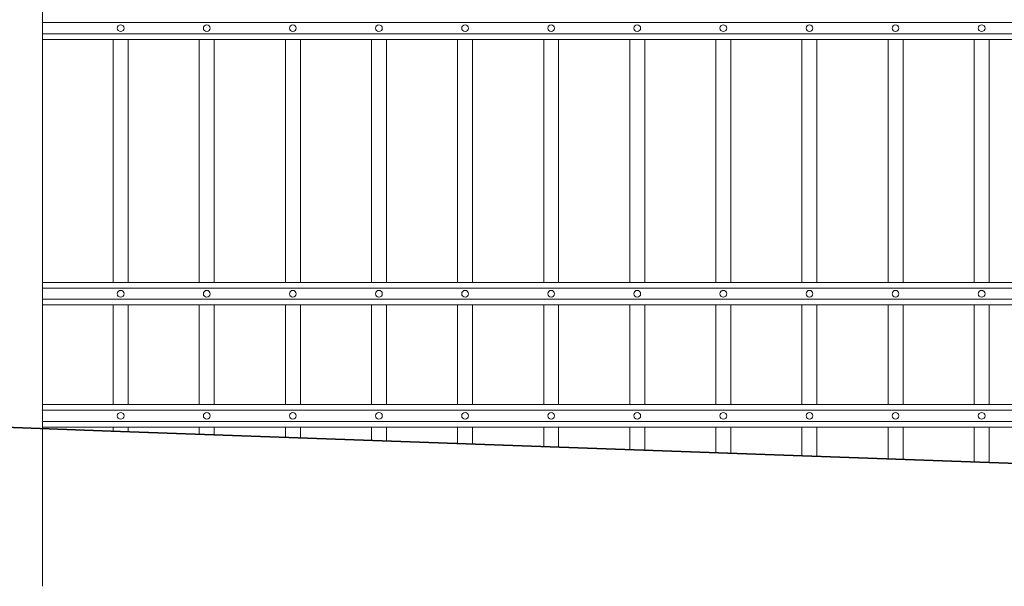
# Model space of a CAD drawing. Header units: millimetres. Extents: x 6567289036 to 6568990308, y 5976640423 to 5977332400.
# Tile 210 of 256: x 6568254067 to 6568255368, y 5976808526 to 5976809274. Entities that reach past the tile are written whole.
import ezdxf

# ---------------------------------------------------------------- set-up
doc = ezdxf.new("R2010")
doc.units = ezdxf.units.MM
doc.layers.add('01_widok', color=7, linetype='Continuous', lineweight=13)

# ---------------------------------------------------------------- blocks, each defined once
blk = doc.blocks.new('A$C6D0402AF')
at = {"layer": '01_widok'}
for p, q in [((2.57, 0.8115), (0.06, 0.8115)), ((2.57, 0.7965), (0.06, 0.7965)), ((2.57, 0.789), (0.06, 0.789)), ((0.155, 0.789), (0.155, 0.4642)), ((0.175, 0.789), (0.175, 0.4642)), ((0.27, 0.789), (0.27, 0.4642)), ((0.29, 0.789), (0.29, 0.4642)), ((0.385, 0.789), (0.385, 0.4642)), ((0.405, 0.789), (0.405, 0.4642)), ((0.5, 0.789), (0.5, 0.4642)), ((0.52, 0.789), (0.52, 0.4642)), ((0.615, 0.789), (0.615, 0.4642)), ((0.635, 0.789), (0.635, 0.4642)), ((0.73, 0.789), (0.73, 0.4642)), ((0.75, 0.789), (0.75, 0.4642)), ((0.845, 0.789), (0.845, 0.4642)), ((0.865, 0.789), (0.865, 0.4642)), ((0.96, 0.789), (0.96, 0.4642)), ((0.98, 0.789), (0.98, 0.4642)), ((1.075, 0.789), (1.075, 0.4642)), ((1.095, 0.789), (1.095, 0.4642)), ((1.19, 0.789), (1.19, 0.4642)), ((1.21, 0.789), (1.21, 0.4642)), ((1.305, 0.789), (1.305, 0.4642)), ((1.325, 0.789), (1.325, 0.4642)), ((2.57, 0.4642), (0.06, 0.4642)), ((2.57, 0.4567), (0.06, 0.4567)), ((2.57, 0.4417), (0.06, 0.4417)), ((2.57, 0.4342), (0.06, 0.4342)), ((0.155, 0.4342), (0.155, 0.301)), ((0.175, 0.4342), (0.175, 0.301)), ((0.27, 0.4342), (0.27, 0.301)), ((0.29, 0.4342), (0.29, 0.301)), ((0.385, 0.4342), (0.385, 0.301)), ((0.405, 0.4342), (0.405, 0.301)), ((0.5, 0.4342), (0.5, 0.301)), ((0.52, 0.4342), (0.52, 0.301)), ((0.615, 0.4342), (0.615, 0.301)), ((0.635, 0.4342), (0.635, 0.301)), ((0.73, 0.4342), (0.73, 0.301)), ((0.75, 0.4342), (0.75, 0.301)), ((0.845, 0.4342), (0.845, 0.301)), ((0.865, 0.4342), (0.865, 0.301)), ((0.96, 0.4342), (0.96, 0.301)), ((0.98, 0.4342), (0.98, 0.301)), ((1.075, 0.4342), (1.075, 0.301)), ((1.095, 0.4342), (1.095, 0.301)), ((1.19, 0.4342), (1.19, 0.301)), ((1.21, 0.4342), (1.21, 0.301)), ((1.305, 0.4342), (1.305, 0.301)), ((1.325, 0.4342), (1.325, 0.301)), ((0.06, 0.301), (2.57, 0.301)), ((2.57, 0.301), (0.06, 0.301)), ((2.57, 0.2935), (0.06, 0.2935)), ((2.57, 0.2785), (0.06, 0.2785)), ((2.57, 0.271), (0.06, 0.271)), ((0.06, 0.271), (2.57, 0.271))]:
    blk.add_line(p, q, dxfattribs=at)
for points in [[(0.175, 0.789), (0.175, 0.4642)], [(0.175, 0.789), (0.175, 0.4642)], [(0.175, 0.4342), (0.175, 0.301)], [(0.175, 0.4342), (0.175, 0.301)]]:
    blk.add_lwpolyline(points, dxfattribs=at)
for centre in [(0.165, 0.804), (0.28, 0.804), (0.395, 0.804), (0.51, 0.804), (0.625, 0.804), (0.74, 0.804), (0.855, 0.804), (0.97, 0.804), (1.085, 0.804), (1.2, 0.804), (1.315, 0.804), (0.165, 0.4492), (0.28, 0.4492), (0.395, 0.4492), (0.51, 0.4492), (0.625, 0.4492), (0.74, 0.4492), (0.855, 0.4492), (0.97, 0.4492), (1.085, 0.4492), (1.2, 0.4492), (1.315, 0.4492), (0.165, 0.286), (0.28, 0.286), (0.395, 0.286), (0.51, 0.286), (0.625, 0.286), (0.74, 0.286), (0.855, 0.286), (0.97, 0.286), (1.085, 0.286), (1.2, 0.286), (1.315, 0.286)]:
    blk.add_circle(centre, 0.0045, dxfattribs=at)
blk = doc.blocks.new('A$C6613173D')
at = {"layer": '01_widok'}
for p, q in [((0.3506, 0.2704), (0.3386, 0.2704)), ((0.3506, 0.2624), (0.3386, 0.2624)), ((0.3506, 0.2704), (0.3626, 0.2704)), ((0.3506, 0.2624), (0.3626, 0.2624)), ((0.3206, 0.2384), (0.3206, 0.2334)), ((0.3506, 0.2404), (0.3226, 0.2404)), ((0.3506, 0.2444), (0.3243, 0.2444)), ((0.3244, 0.2404), (0.3243, 0.2444)), ((0.3506, 0.2444), (0.3769, 0.2444)), ((0.3506, 0.2404), (0.3786, 0.2404)), ((0.3769, 0.2404), (0.3769, 0.2444)), ((0.3806, 0.2384), (0.3806, 0.2334)), ((0.3506, 0.2314), (0.3226, 0.2314)), ((0.3506, 0.2314), (0.3786, 0.2314)), ((0.3506, 0.2164), (0.3356, 0.2164)), ((0.3356, 0.2164), (0.3386, 0.2134)), ((0.3506, 0.2134), (0.3386, 0.2134)), ((0.3386, 0.1684), (0.3386, 0.2134)), ((0.3506, 0.2164), (0.3656, 0.2164)), ((0.3506, 0.2134), (0.3626, 0.2134)), ((0.3656, 0.2164), (0.3626, 0.2134)), ((0.3626, 0.1684), (0.3626, 0.2134)), ((0.3506, 0.1684), (0.3386, 0.1684)), ((0.3506, 0.1684), (0.3626, 0.1684)), ((0.3506, 0.1434), (0.3386, 0.1434)), ((0.3386, 0.1434), (0.3386, 0.0994)), ((0.3506, 0.1434), (0.3626, 0.1434)), ((0.3626, 0.1434), (0.3626, 0.0994)), ((0.3206, 0.0994), (0.3806, 0.0994)), ((0.3206, 0.0994), (0.3206, -1.2522)), ((0.3806, 0.0994), (0.3806, -1.2522))]:
    blk.add_line(p, q, dxfattribs=at)
blk.add_lwpolyline([(0.3386, 0.0994), (0.3626, 0.0994)], dxfattribs=at)
for centre, radius, start, end in [((0.3511, 0.2938), 0.0266, 90.9691, 242.0394), ((0.3502, 0.2938), 0.0266, 297.9606, 89.0309), ((0.3398, 0.2664), 0.00417, 106.2602, 253.7398), ((0.3614, 0.2664), 0.00417, 286.2602, 73.7398), ((0.3226, 0.2384), 0.002, 90, 180), ((0.3786, 0.2384), 0.002, 0, 90), ((0.3226, 0.2334), 0.002, 180, 270), ((0.3786, 0.2334), 0.002, 270, 0), ((0.3391, 0.1559), 0.0125, 92.3383, 267.6617), ((0.3621, 0.1559), 0.0125, 272.3383, 87.6617)]:
    blk.add_arc(centre, radius, start, end, dxfattribs=at)
for points, knots in [([(0.3243, 0.2444), (0.3243, 0.2446), (0.3248, 0.2461), (0.3275, 0.2488), (0.3321, 0.2502), (0.3367, 0.2555), (0.3386, 0.2596), (0.3386, 0.2624)], [2.774362, 2.774362, 2.774362, 2.774362, 3.490427, 7.508595, 13.38101, 17.769363, 27.74801, 27.74801, 27.74801, 27.74801]), ([(0.3769, 0.2444), (0.3769, 0.2446), (0.3765, 0.2461), (0.3737, 0.2488), (0.3691, 0.2502), (0.3646, 0.2555), (0.3626, 0.2596), (0.3626, 0.2624)], [2.774362, 2.774362, 2.774362, 2.774362, 3.490427, 7.508595, 13.38101, 17.769363, 27.74801, 27.74801, 27.74801, 27.74801]), ([(0.3357, 0.2164), (0.3352, 0.2166), (0.3341, 0.2169), (0.3328, 0.2189), (0.3332, 0.223), (0.3287, 0.227), (0.3257, 0.2299), (0.3242, 0.2314)], [0, 0, 0, 0, 1.627023, 3.22043, 6.907446, 13.144432, 19.532717, 19.532717, 19.532717, 19.532717]), ([(0.3655, 0.2164), (0.366, 0.2166), (0.3671, 0.2169), (0.3684, 0.2189), (0.3681, 0.223), (0.3725, 0.227), (0.3755, 0.2299), (0.377, 0.2314)], [0, 0, 0, 0, 1.627023, 3.22043, 6.907446, 13.144432, 19.532717, 19.532717, 19.532717, 19.532717])]:
    blk.add_open_spline(points, degree=3, knots=knots, dxfattribs=at)

msp = doc.modelspace()

# ---------------------------------------------------------------- linework, layer by layer
at = {"lineweight": 35}
for points in [[(6568251527.144164, 5976808830.674253), (6568254188.25329, 5976808730.674253)], [(6568254188.25329, 5976808730.674253), (6568256988.25329, 5976808630.674253)]]:
    msp.add_lwpolyline(points, dxfattribs=at)
at = {"layer": '01_widok'}
for p, q in [((6568254190.881444, 5976808736.05149), (6568254190.881444, 5976808730.575491)), ((6568254210.653308, 5976808736.05149), (6568254210.653308, 5976808729.832498)), ((6568254304.569657, 5976808736.05149), (6568254304.569657, 5976808726.520097)), ((6568254324.341521, 5976808736.05149), (6568254324.341521, 5976808725.813958)), ((6568254418.257871, 5976808736.05149), (6568254418.257871, 5976808722.459804)), ((6568254438.029735, 5976808736.05149), (6568254438.029735, 5976808721.753665)), ((6568254531.946084, 5976808736.051493), (6568254531.946084, 5976808718.399509)), ((6568254551.717948, 5976808736.051493), (6568254551.717948, 5976808717.693372)), ((6568254645.634297, 5976808736.051493), (6568254645.634297, 5976808714.339216)), ((6568254665.406161, 5976808736.051493), (6568254665.406161, 5976808713.633079)), ((6568254759.322511, 5976808736.051493), (6568254759.322511, 5976808710.278923)), ((6568254779.094375, 5976808736.051493), (6568254779.094375, 5976808709.572785)), ((6568254873.010724, 5976808736.05149), (6568254873.010724, 5976808706.21863)), ((6568254892.782588, 5976808736.05149), (6568254892.782588, 5976808705.512492)), ((6568254986.698937, 5976808736.05149), (6568254986.698937, 5976808702.158337)), ((6568255006.470801, 5976808736.05149), (6568255006.470801, 5976808701.452199)), ((6568255100.387151, 5976808736.05149), (6568255100.387151, 5976808698.098043)), ((6568255120.159015, 5976808736.05149), (6568255120.159015, 5976808697.391905)), ((6568255214.075363, 5976808736.05149), (6568255214.075363, 5976808694.03775)), ((6568255233.847227, 5976808736.05149), (6568255233.847227, 5976808693.331612)), ((6568255327.763577, 5976808736.05149), (6568255327.763577, 5976808689.977457)), ((6568255347.53544, 5976808736.05149), (6568255347.53544, 5976808689.271318))]:
    msp.add_line(p, q, dxfattribs=at)

# ---------------------------------------------------------------- block references
at = {"xscale": 1000, "yscale": 1000, "zscale": 1000}
msp.add_blockref('A$C6613173D', (6568253717.043922, 5976809778.104088), dxfattribs=at)
at = {"xscale": 988.5931585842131, "yscale": 988.5931585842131, "zscale": 988.5931585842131, "rotation": 3.128671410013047e-08}
msp.add_blockref('A$C6D0402AF', (6568254037.649506, 5976808468.183691), dxfattribs=at)

doc.saveas('drawing.dxf')
